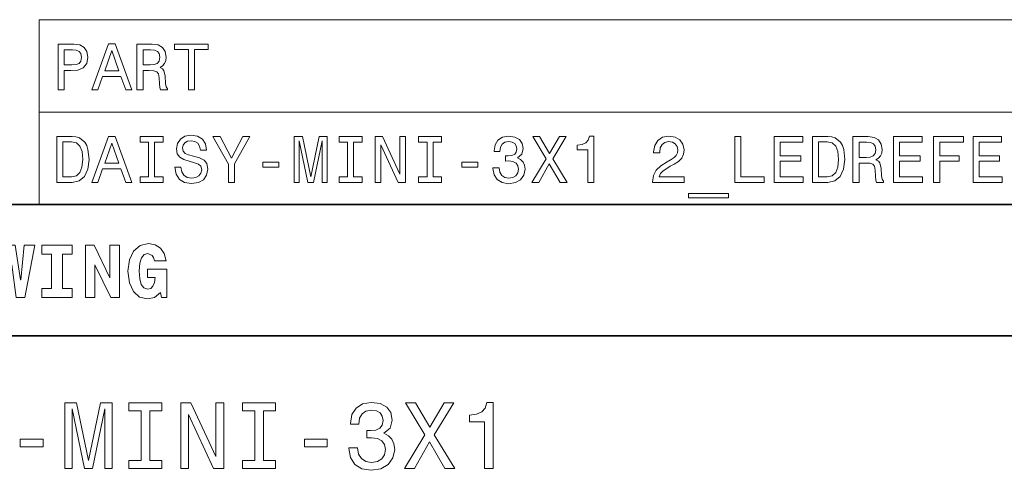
# Model space of a CAD drawing. Extents: x 0 to 420, y 0 to 297.
# Tile 15 of 25: x 273 to 348, y 50 to 84. Entities that reach past the tile are written whole.
import ezdxf

# ---------------------------------------------------------------- set-up
doc = ezdxf.new("R2010")
doc.units = 0

msp = doc.modelspace()

# ---------------------------------------------------------------- linework, layer by layer
at = {"color": 7, "lineweight": 13}
for p, q in [((274.414917, 84.093658), (410, 84.093658)), ((274.414917, 84.093658), (274.414917, 70)), ((274.414917, 77.046829), (410, 77.046829)), ((274.414917, 70), (410, 70))]:
    msp.add_line(p, q, dxfattribs=at)
at = {"color": 7, "lineweight": 35}
for p, q in [((220, 70), (410, 70)), ((220, 60), (350, 60))]:
    msp.add_line(p, q, dxfattribs=at)
at = {"color": 7, "lineweight": 13}
for points in [[(275.868805, 78.73703), (276.332794, 78.73703), (276.332794, 80.214699), (276.847198, 80.214699), (277.366638, 80.239914), (277.780182, 80.416428), (278.047485, 80.759361), (278.138245, 81.228386), (278.067657, 81.662102), (277.865936, 81.979828), (277.533081, 82.171471), (277.079193, 82.23703), (275.868805, 82.23703)], [(278.435822, 78.73703), (278.89978, 78.73703), (279.267944, 79.765846), (280.664917, 79.765846), (281.033081, 78.73703), (281.507141, 78.73703), (280.226166, 82.242073), (279.711761, 82.242073)], [(281.880341, 78.73703), (282.349365, 78.73703), (282.349365, 80.214699), (282.828461, 80.214699), (283.181488, 80.19957), (283.403381, 80.12896), (283.524414, 79.962532), (283.57486, 79.664986), (283.600067, 79.21109), (283.630341, 78.913544), (283.690857, 78.73703), (284.220398, 78.73703), (284.220398, 78.832848), (284.104401, 78.97406), (284.064056, 79.236313), (284.028748, 79.801147), (283.943024, 80.219742), (283.827026, 80.350861), (283.645477, 80.446686), (283.847198, 80.572762), (283.988403, 80.749275), (284.079193, 80.971176), (284.109436, 81.238472), (284.038849, 81.662102), (283.837097, 81.979828), (283.504242, 82.171471), (283.050354, 82.23703), (281.880341, 82.23703)], [(285.809021, 78.73703), (286.27298, 78.73703), (286.27298, 81.8134), (287.332062, 81.8134), (287.332062, 82.23703), (284.744873, 82.23703), (284.744873, 81.8134), (285.809021, 81.8134)], [(276.953094, 81.808357), (277.255707, 81.778099), (277.4776, 81.682274), (277.608734, 81.50576), (277.654114, 81.228386), (277.603668, 80.935875), (277.467499, 80.759361), (277.235535, 80.668587), (276.917786, 80.643372), (276.332794, 80.643372), (276.332794, 81.808357)], [(279.429321, 80.194519), (279.968964, 81.737747), (280.508575, 80.194519)], [(282.91925, 81.808357), (283.226868, 81.778099), (283.443726, 81.682274), (283.579895, 81.50576), (283.625305, 81.228386), (283.57486, 80.935875), (283.43869, 80.759361), (283.206696, 80.668587), (282.888977, 80.643372), (282.349365, 80.643372), (282.349365, 81.808357)], [(276.927887, 75.190201), (275.762909, 75.190201), (275.762909, 71.690201), (276.927887, 71.690201), (277.4776, 71.801155), (277.886108, 72.139046), (278.138245, 72.688759), (278.229034, 73.440201), (278.148346, 74.206772), (278.047485, 74.509369), (277.906281, 74.751442), (277.497772, 75.079247), (277.230469, 75.159943)], [(278.435822, 71.690201), (278.89978, 71.690201), (279.267944, 72.719017), (280.664917, 72.719017), (281.033081, 71.690201), (281.507141, 71.690201), (280.226166, 75.195244), (279.711761, 75.195244)], [(282.77298, 72.113831), (282.127441, 72.113831), (282.127441, 71.690201), (283.882507, 71.690201), (283.882507, 72.113831), (283.236969, 72.113831), (283.236969, 74.766571), (283.882507, 74.766571), (283.882507, 75.190201), (282.127441, 75.190201), (282.127441, 74.766571), (282.77298, 74.766571)], [(285.244171, 72.8451), (284.785248, 72.8451), (284.886108, 72.310516), (285.138245, 71.917145), (285.526581, 71.680115), (286.051086, 71.594383), (286.570526, 71.675072), (286.958862, 71.896973), (287.205994, 72.244957), (287.296753, 72.703888), (287.2211, 73.117432), (287.009308, 73.384727), (286.666351, 73.561241), (286.207428, 73.69236), (285.814056, 73.788185), (285.556854, 73.899132), (285.410583, 74.060516), (285.365204, 74.312683), (285.410583, 74.539627), (285.541718, 74.711098), (285.743439, 74.827087), (286.020813, 74.867432), (286.303253, 74.817001), (286.525146, 74.680832), (286.671387, 74.453888), (286.742004, 74.146255), (287.200928, 74.146255), (287.200928, 74.156342), (287.120239, 74.630402), (286.883209, 74.983429), (286.51001, 75.20533), (286.005707, 75.280975), (285.551819, 75.20533), (285.198792, 74.993515), (284.971832, 74.665703), (284.891144, 74.242073), (284.956696, 73.863831), (285.148346, 73.606628), (285.450928, 73.435158), (285.864471, 73.304031), (286.27298, 73.188042), (286.580627, 73.077087), (286.767212, 72.915703), (286.832794, 72.653458), (286.772278, 72.386169), (286.615936, 72.184441), (286.378906, 72.058357), (286.071259, 72.018013), (285.728333, 72.073486), (285.466064, 72.234871), (285.299652, 72.497116)], [(289.339264, 71.690201), (289.339264, 73.107346), (290.489136, 75.195244), (289.96463, 75.195244), (289.102234, 73.536026), (288.229767, 75.195244), (287.669952, 75.195244), (288.870239, 73.077087), (288.870239, 71.690201)], [(293.888245, 71.690201), (294.276581, 71.690201), (294.276581, 74.867432), (294.93222, 71.690201), (295.365936, 71.690201), (296.01651, 74.867432), (296.01651, 71.690201), (296.409882, 71.690201), (296.409882, 75.190201), (295.794617, 75.190201), (295.149078, 72.103745), (294.508575, 75.190201), (293.888245, 75.190201)], [(297.953094, 72.113831), (297.307556, 72.113831), (297.307556, 71.690201), (299.062622, 71.690201), (299.062622, 72.113831), (298.417084, 72.113831), (298.417084, 74.766571), (299.062622, 74.766571), (299.062622, 75.190201), (297.307556, 75.190201), (297.307556, 74.766571), (297.953094, 74.766571)], [(300.071259, 71.690201), (300.489838, 71.690201), (300.489838, 74.559799), (301.83136, 71.690201), (302.370972, 71.690201), (302.370972, 75.190201), (301.947327, 75.190201), (301.947327, 72.320602), (300.620972, 75.190201), (300.071259, 75.190201)], [(304.025146, 72.113831), (303.379608, 72.113831), (303.379608, 71.690201), (305.134644, 71.690201), (305.134644, 72.113831), (304.489136, 72.113831), (304.489136, 74.766571), (305.134644, 74.766571), (305.134644, 75.190201), (303.379608, 75.190201), (303.379608, 74.766571), (304.025146, 74.766571)], [(309.058289, 72.789627), (309.058289, 72.754318), (309.138977, 72.270172), (309.376007, 71.907059), (309.749207, 71.675072), (310.243439, 71.589333), (310.767944, 71.675072), (311.161316, 71.896973), (311.413483, 72.25), (311.504242, 72.703888), (311.463898, 73.001442), (311.352966, 73.243515), (311.171387, 73.430115), (310.929321, 73.566284), (311.257141, 73.838615), (311.373138, 74.272331), (311.297485, 74.665703), (311.080627, 74.963257), (310.7276, 75.149857), (310.243439, 75.215416), (309.789551, 75.134727), (309.441559, 74.912827), (309.21463, 74.559799), (309.138977, 74.090775), (309.138977, 74.055473), (309.58783, 74.055473), (309.628174, 74.378242), (309.759308, 74.610229), (309.9711, 74.751442), (310.268677, 74.801872), (310.530914, 74.761528), (310.722565, 74.655617), (310.838562, 74.484146), (310.883942, 74.252159), (310.838562, 74.005043), (310.717499, 73.838615), (310.505676, 73.737755), (310.218231, 73.707489), (310.021545, 73.712532), (310.021545, 73.314117), (310.268677, 73.324203), (310.586395, 73.278816), (310.823425, 73.157784), (310.96463, 72.961098), (311.015076, 72.703888), (310.959595, 72.411385), (310.813324, 72.194527), (310.581329, 72.058357), (310.273712, 72.01297), (309.955994, 72.0634), (309.723999, 72.214699), (309.577728, 72.456772), (309.522278, 72.789627)], [(312.028748, 71.690201), (312.558289, 71.690201), (313.360168, 73.107346), (314.177155, 71.690201), (314.711731, 71.690201), (313.617371, 73.490631), (314.656281, 75.195244), (314.146912, 75.195244), (313.375305, 73.899132), (312.618805, 75.195244), (312.089264, 75.195244), (313.123138, 73.485588)], [(316.310455, 71.690201), (316.769379, 71.690201), (316.769379, 75.215416), (316.426453, 75.215416), (316.335663, 74.907784), (316.154114, 74.701004), (315.87674, 74.579971), (315.493439, 74.539627), (315.493439, 74.181557), (316.310455, 74.181557)], [(321.242737, 71.690201), (323.648346, 71.690201), (323.648346, 72.123917), (321.74704, 72.123917), (321.852966, 72.360947), (322.034515, 72.557632), (322.594299, 72.915703), (322.891846, 73.067001), (323.224701, 73.283859), (323.461731, 73.536026), (323.5979, 73.833572), (323.648346, 74.171471), (323.562622, 74.5951), (323.325562, 74.927956), (322.962463, 75.139771), (322.493439, 75.215416), (322.009277, 75.129684), (321.641144, 74.892647), (321.404114, 74.514412), (321.323425, 74.015129), (321.323425, 73.944527), (321.782349, 73.944527), (321.782349, 73.984871), (321.827728, 74.327812), (321.963898, 74.579971), (322.180756, 74.741356), (322.468231, 74.796829), (322.760742, 74.746399), (322.9776, 74.620316), (323.118805, 74.42363), (323.16925, 74.176514), (323.133942, 73.944527), (323.038116, 73.747841), (322.87674, 73.57637), (322.654816, 73.425072), (322.357269, 73.263687), (321.863037, 72.951004), (321.515045, 72.618156), (321.308289, 72.214699), (321.242737, 71.70533)], [(327.521545, 71.690201), (329.770813, 71.690201), (329.770813, 72.113831), (327.985504, 72.113831), (327.985504, 75.190201), (327.521545, 75.190201)], [(330.522247, 71.690201), (332.741272, 71.690201), (332.741272, 72.113831), (330.986237, 72.113831), (330.986237, 73.298988), (332.549622, 73.298988), (332.549622, 73.717575), (330.986237, 73.717575), (330.986237, 74.766571), (332.700928, 74.766571), (332.700928, 75.190201), (330.522247, 75.190201)], [(334.612305, 75.190201), (333.447327, 75.190201), (333.447327, 71.690201), (334.612305, 71.690201), (335.162018, 71.801155), (335.570526, 72.139046), (335.822693, 72.688759), (335.913452, 73.440201), (335.832764, 74.206772), (335.731903, 74.509369), (335.590698, 74.751442), (335.18219, 75.079247), (334.914917, 75.159943)], [(336.528748, 71.690201), (336.997772, 71.690201), (336.997772, 73.16787), (337.476868, 73.16787), (337.829895, 73.15274), (338.051788, 73.08213), (338.172821, 72.915703), (338.223267, 72.618156), (338.248474, 72.164261), (338.278748, 71.866714), (338.339264, 71.690201), (338.868805, 71.690201), (338.868805, 71.786018), (338.752808, 71.927231), (338.712463, 72.189484), (338.677155, 72.754318), (338.591431, 73.172913), (338.475433, 73.304031), (338.293884, 73.399857), (338.495605, 73.525932), (338.63681, 73.702446), (338.7276, 73.924347), (338.757843, 74.191643), (338.687256, 74.615273), (338.485504, 74.932999), (338.152649, 75.124641), (337.698761, 75.190201), (336.528748, 75.190201)], [(339.63031, 71.690201), (341.849335, 71.690201), (341.849335, 72.113831), (340.094299, 72.113831), (340.094299, 73.298988), (341.657715, 73.298988), (341.657715, 73.717575), (340.094299, 73.717575), (340.094299, 74.766571), (341.80899, 74.766571), (341.80899, 75.190201), (339.63031, 75.190201)], [(342.691559, 71.690201), (343.160583, 71.690201), (343.160583, 73.298988), (344.633209, 73.298988), (344.633209, 73.717575), (343.160583, 73.717575), (343.160583, 74.766571), (344.9711, 74.766571), (344.9711, 75.190201), (342.691559, 75.190201)], [(345.702362, 71.690201), (347.921387, 71.690201), (347.921387, 72.113831), (346.166351, 72.113831), (346.166351, 73.298988), (347.729736, 73.298988), (347.729736, 73.717575), (346.166351, 73.717575), (346.166351, 74.766571), (347.881042, 74.766571), (347.881042, 75.190201), (345.702362, 75.190201)], [(276.892578, 74.771614), (277.275879, 74.695961), (277.538116, 74.463974), (277.694458, 74.05043), (277.744873, 73.440201), (277.689423, 72.850143), (277.533081, 72.4366), (277.265778, 72.189484), (276.892578, 72.108788), (276.231934, 72.108788), (276.231934, 74.771614)], [(279.429321, 73.14769), (279.968964, 74.690918), (280.508575, 73.14769)], [(334.577026, 74.771614), (334.960297, 74.695961), (335.222534, 74.463974), (335.378876, 74.05043), (335.429321, 73.440201), (335.37384, 72.850143), (335.217499, 72.4366), (334.950195, 72.189484), (334.577026, 72.108788), (333.916351, 72.108788), (333.916351, 74.771614)], [(337.567657, 74.761528), (337.875275, 74.73127), (338.092133, 74.635445), (338.228302, 74.458931), (338.273682, 74.181557), (338.223267, 73.889046), (338.087097, 73.712532), (337.855103, 73.621758), (337.537384, 73.596542), (336.997772, 73.596542), (336.997772, 74.761528)], [(291.502808, 72.8451), (292.723267, 72.8451), (292.723267, 73.243515), (291.502808, 73.243515)], [(306.682922, 72.8451), (307.903381, 72.8451), (307.903381, 73.243515), (306.682922, 73.243515)], [(323.991272, 70.853027), (323.991272, 70.5), (327.027313, 70.5), (327.027313, 70.853027)], [(272.662842, 62.90778), (273.337189, 62.90778), (274.092224, 66.913544), (273.273773, 66.913544), (273.031708, 64.268013), (272.991364, 64.268013), (272.593658, 66.913544), (272.023071, 66.913544), (271.642639, 64.268013), (271.59079, 64.268013), (271.342957, 66.913544), (270.524506, 66.913544), (271.279541, 62.90778), (271.959656, 62.90778), (272.288177, 65.414986), (272.340057, 65.414986)], [(275.360229, 66.216141), (275.360229, 63.599422), (274.628235, 63.599422), (274.628235, 62.90778), (276.933716, 62.90778), (276.933716, 63.599422), (276.201721, 63.599422), (276.201721, 66.216141), (276.933716, 66.216141), (276.933716, 66.907776), (274.628235, 66.907776), (274.628235, 66.216141)], [(277.953888, 66.907776), (277.953888, 62.90778), (278.674347, 62.90778), (278.674347, 65.403458), (279.878967, 62.90778), (280.541779, 62.90778), (280.541779, 66.907776), (279.82132, 66.907776), (279.82132, 64.400574), (278.61673, 66.907776)], [(284.109528, 65.703171), (283.959656, 66.256485), (283.677246, 66.671471), (283.279541, 66.925072), (282.778107, 67.017288), (282.121033, 66.873199), (281.625366, 66.452446), (281.30835, 65.789627), (281.198853, 64.907776), (281.30835, 64.020172), (281.625366, 63.357346), (282.092224, 62.9366), (282.680115, 62.798271), (283.227661, 62.919308), (283.671478, 63.288181), (283.763702, 62.90778), (284.161377, 62.90778), (284.161377, 65.06916), (282.697418, 65.06916), (282.697418, 64.42939), (283.279541, 64.42939), (283.221924, 64.048988), (283.106628, 63.778095), (282.933716, 63.61095), (282.703186, 63.559078), (282.414978, 63.639767), (282.213257, 63.893372), (282.097992, 64.325645), (282.063416, 64.94236), (282.10376, 65.51873), (282.224792, 65.933716), (282.426514, 66.181557), (282.714691, 66.268013), (283.043243, 66.123917), (283.15274, 65.951004), (283.227661, 65.703171)], [(276.390503, 49.881123), (276.945251, 49.881123), (276.945251, 54.420029), (277.881836, 49.881123), (278.501434, 49.881123), (279.430847, 54.420029), (279.430847, 49.881123), (279.992798, 49.881123), (279.992798, 54.881123), (279.113831, 54.881123), (278.19165, 50.471901), (277.276672, 54.881123), (276.390503, 54.881123)], [(282.197418, 50.486309), (281.275208, 50.486309), (281.275208, 49.881123), (283.78241, 49.881123), (283.78241, 50.486309), (282.860229, 50.486309), (282.860229, 54.275936), (283.78241, 54.275936), (283.78241, 54.881123), (281.275208, 54.881123), (281.275208, 54.275936), (282.197418, 54.275936)], [(285.223328, 49.881123), (285.82132, 49.881123), (285.82132, 53.980545), (287.737762, 49.881123), (288.508636, 49.881123), (288.508636, 54.881123), (287.903442, 54.881123), (287.903442, 50.7817), (286.008636, 54.881123), (285.223328, 54.881123)], [(290.871765, 50.486309), (289.949585, 50.486309), (289.949585, 49.881123), (292.456787, 49.881123), (292.456787, 50.486309), (291.534576, 50.486309), (291.534576, 54.275936), (292.456787, 54.275936), (292.456787, 54.881123), (289.949585, 54.881123), (289.949585, 54.275936), (290.871765, 54.275936)], [(298.061951, 51.451729), (298.061951, 51.401295), (298.177246, 50.709652), (298.515869, 50.190922), (299.049011, 49.859509), (299.755035, 49.73703), (300.504333, 49.859509), (301.066284, 50.17651), (301.426514, 50.680836), (301.556213, 51.32925), (301.498566, 51.754322), (301.340057, 52.100143), (301.080688, 52.366714), (300.734863, 52.561237), (301.203186, 52.950287), (301.368896, 53.569885), (301.260803, 54.131844), (300.951019, 54.556915), (300.446686, 54.823486), (299.755035, 54.917145), (299.106628, 54.801872), (298.609528, 54.484871), (298.285309, 53.980545), (298.177246, 53.310516), (298.177246, 53.260086), (298.818451, 53.260086), (298.876099, 53.72118), (299.063416, 54.052593), (299.365997, 54.254322), (299.791077, 54.326366), (300.16571, 54.26873), (300.439484, 54.117432), (300.605194, 53.872478), (300.670044, 53.541065), (300.605194, 53.188038), (300.432281, 52.950287), (300.1297, 52.806194), (299.719025, 52.762966), (299.438049, 52.770172), (299.438049, 52.201008), (299.791077, 52.215416), (300.244965, 52.150574), (300.583588, 51.977665), (300.785309, 51.696686), (300.857361, 51.32925), (300.778107, 50.911381), (300.569153, 50.601585), (300.237762, 50.407059), (299.798279, 50.342216), (299.344391, 50.414265), (299.01297, 50.630402), (298.804047, 50.976223), (298.724792, 51.451729)], [(302.305481, 49.881123), (303.061951, 49.881123), (304.207489, 51.905617), (305.374634, 49.881123), (306.138336, 49.881123), (304.574951, 52.453167), (306.059082, 54.888329), (305.331421, 54.888329), (304.229126, 53.036743), (303.148438, 54.888329), (302.391937, 54.888329), (303.868896, 52.445965)], [(308.422211, 49.881123), (309.07782, 49.881123), (309.07782, 54.917145), (308.587891, 54.917145), (308.458221, 54.477665), (308.198853, 54.182274), (307.802612, 54.009365), (307.255066, 53.951729), (307.255066, 53.440201), (308.422211, 53.440201)], [(272.982697, 51.530979), (274.726227, 51.530979), (274.726227, 52.100143), (272.982697, 52.100143)], [(294.668579, 51.530979), (296.412109, 51.530979), (296.412109, 52.100143), (294.668579, 52.100143)]]:
    msp.add_lwpolyline(points, close=True, dxfattribs=at)

doc.saveas('drawing.dxf')
